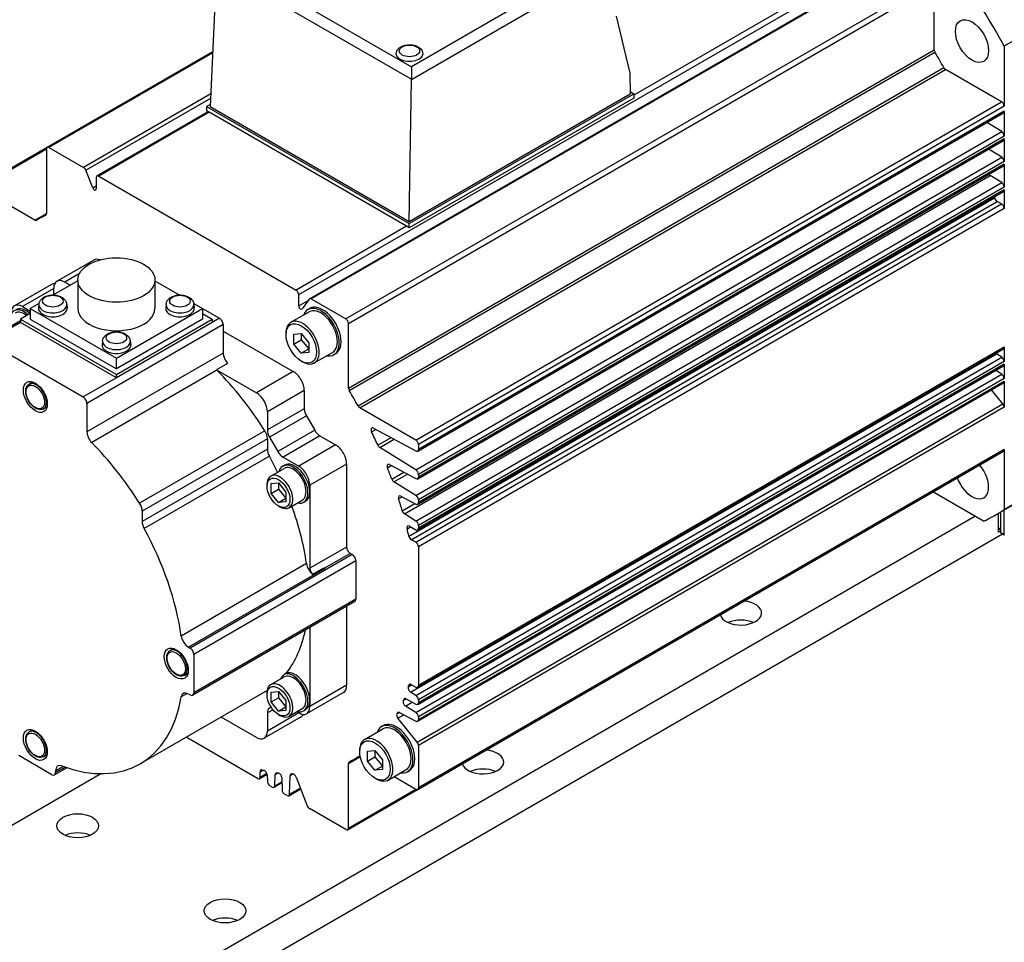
# Model space of a CAD drawing. Extents: x 15486 to 17171, y 5388 to 6587.
# Tile 17 of 22: x 16934 to 17028, y 6374 to 6462. Entities that reach past the tile are written whole.
import ezdxf

# ---------------------------------------------------------------- set-up
doc = ezdxf.new("R2010")
doc.units = 0
doc.header["$LTSCALE"] = 25.4
doc.layers.get('0').update_dxf_attribs({"linetype": 'CONTINUOUS'})

msp = doc.modelspace()

# ---------------------------------------------------------------- linework, layer by layer
for p, q in [((17016.72597, 6468.6965033), (16992.9328085, 6454.9595152)), ((16953.9370566, 6467.8525611), (16971.5669836, 6457.673918)), ((16960.7584682, 6435.8121035), (17016.9734573, 6468.2678426)), ((16961.7870153, 6435.4203442), (17018.0020044, 6467.8760833)), ((17018.1770044, 6467.8587482), (16961.9620153, 6435.4030091)), ((16971.5669028, 6456.4599071), (16991.1410088, 6467.7610225)), ((16990.0805101, 6468.3627076), (16971.5669836, 6457.673918)), ((16952.8764771, 6467.2508294), (16952.2741686, 6453.8561112)), ((16952.8770425, 6467.2615602), (16971.5669836, 6456.4709177)), ((17021.4999225, 6465.9402606), (16965.2849334, 6433.4845215)), ((16965.5324207, 6433.0558608), (17021.7474098, 6465.5115999)), ((17021.7474098, 6459.3098821), (17021.7474098, 6465.5115999)), ((16991.2196266, 6462.5202851), (16992.5496329, 6457.0575502)), ((17032.707565, 6462.0884671), (17028.4649243, 6459.6389774)), ((16936.6135301, 6449.9542627), (16952.5114466, 6459.1329291)), ((16965.5324207, 6426.854143), (17021.7474098, 6459.3098821)), ((16965.609888, 6426.6017537), (17021.8248771, 6459.0574927)), ((17028.4649243, 6459.6389774), (17028.4649243, 6453.8765236)), ((16952.5059821, 6459.0114027), (16936.7885301, 6449.9369276)), ((16966.4517607, 6425.1435873), (17022.6667498, 6457.5993264)), ((16966.6316027, 6424.9503041), (17022.8465918, 6457.4060432)), ((16971.5669836, 6457.673918), (16971.5669836, 6456.4709177)), ((17028.2174369, 6454.3051843), (17022.8465918, 6457.4060432)), ((16971.3660517, 6442.8334073), (16971.5669028, 6456.4599071)), ((16992.5496329, 6457.0575502), (16992.5792551, 6455.080856)), ((16992.5761695, 6455.2867617), (16992.9328085, 6455.080856)), ((16952.3288496, 6455.07216), (16940.1114481, 6448.0184399)), ((16940.3257785, 6447.7518094), (16952.3108281, 6454.671381)), ((16971.3660517, 6442.6292832), (16992.9328085, 6455.080856)), ((16971.3660517, 6442.8334073), (16992.5792551, 6455.080856)), ((16992.9328085, 6454.6726078), (16971.3660517, 6442.2210349)), ((16992.9328085, 6455.080856), (16992.9328085, 6454.6726078)), ((16952.2835919, 6454.0656759), (16951.9206152, 6453.8561112)), ((16951.9206152, 6453.8561112), (16971.3660517, 6442.6292832)), ((16951.9206152, 6453.8561112), (16951.9206152, 6453.4478629)), ((16952.1690843, 6453.3044092), (16951.9206152, 6453.4478629)), ((16952.2741686, 6453.8561112), (16971.3660517, 6442.8334073)), ((16972.0024478, 6421.8494452), (17028.2174369, 6454.3051843)), ((17028.4649243, 6453.8765236), (16972.2499352, 6421.4207845)), ((17028.4649243, 6453.4176452), (16972.2499352, 6420.9619061)), ((17028.4649243, 6453.4176452), (17028.4649243, 6451.0285908)), ((16941.3874826, 6447.1980199), (16952.0665717, 6453.3635949)), ((16952.1690843, 6453.3044092), (16941.5624826, 6447.1806848)), ((16971.1175826, 6442.3644886), (16952.1690843, 6453.3044092)), ((16972.1774478, 6420.8016841), (17028.3924369, 6453.2574232)), ((17028.2260741, 6451.4520907), (17026.7957401, 6452.3355699)), ((16972.011085, 6418.9963516), (17028.2260741, 6451.4520907)), ((16972.1774478, 6418.1480702), (17028.3924369, 6450.6038093)), ((17028.4649243, 6451.0285908), (16972.2499352, 6418.5728517)), ((17028.4649243, 6450.7640313), (16972.2499352, 6418.3082922)), ((17028.4649243, 6450.7640313), (17028.4649243, 6448.5791011)), ((16929.8960157, 6446.0759039), (16936.6135301, 6449.9542627)), ((16930.0710157, 6446.0585688), (16936.5410427, 6449.7940407)), ((16936.5410427, 6449.7940407), (16936.5410427, 6443.5923229)), ((16936.7885301, 6449.9369276), (16940.1114481, 6448.0184399)), ((17028.2260741, 6449.002601), (17026.9665519, 6449.7805742)), ((16972.011085, 6416.5468619), (17028.2260741, 6449.002601)), ((16940.9851254, 6446.0524414), (16940.3257785, 6447.7518094)), ((16972.1774478, 6415.6985805), (17028.3924369, 6448.1543196)), ((17028.4649243, 6448.5791011), (16972.2499352, 6416.123362)), ((17028.4649243, 6448.3145416), (16972.2499352, 6415.8588025)), ((17028.4649243, 6448.3145416), (17028.4649243, 6446.1296113)), ((16941.3149952, 6447.0377979), (16941.3149952, 6445.9640531)), ((16941.5624826, 6447.1806848), (16960.5109809, 6436.2407642)), ((16970.9127808, 6414.7757654), (17027.1277699, 6447.2315044)), ((17028.2260741, 6446.5531113), (17027.1277699, 6447.2315044)), ((16935.4418608, 6442.95771), (16930.0710157, 6446.0585688)), ((16940.9851254, 6446.0524414), (16941.3149952, 6446.2428918)), ((16972.011085, 6414.0973722), (17028.2260741, 6446.5531113)), ((17028.4649243, 6446.1296113), (16972.2499352, 6413.6738722)), ((17028.4649243, 6445.8650518), (16972.2499352, 6413.4093127)), ((17028.4649243, 6445.8650518), (17028.4649243, 6444.0785646)), ((16971.3280295, 6412.6433045), (17027.5430186, 6445.0990436)), ((16972.1774478, 6413.2490908), (17028.3924369, 6445.7048299)), ((16971.5647613, 6412.3041846), (17027.7797505, 6444.7599237)), ((16972.0024478, 6412.0514862), (17028.2174369, 6444.5072253)), ((17028.4649243, 6444.0785646), (16972.2499352, 6411.6228255)), ((17028.2174369, 6444.5072253), (17027.7797505, 6444.7599237)), ((16935.4418608, 6442.95771), (16936.5410427, 6443.5923229)), ((16936.0367317, 6443.1965892), (16936.5079221, 6443.4686311)), ((16936.4635755, 6443.429385), (16936.4733973, 6443.4350556)), ((16971.1175826, 6442.3644886), (16960.5109809, 6436.2407642)), ((16971.3660517, 6442.2210349), (16971.1175826, 6442.3644886)), ((16971.3660517, 6442.2210349), (16971.3660517, 6442.6292832)), ((16941.0943436, 6439.1314039), (16937.5588097, 6437.0901624)), ((16939.7099602, 6437.8248238), (16938.3088097, 6437.0158692)), ((16937.0284796, 6436.7839762), (16933.4929457, 6434.7427348)), ((16937.2481495, 6436.4034968), (16934.2429457, 6434.6684415)), ((16939.5585571, 6437.1250388), (16937.2265477, 6435.7786525)), ((16937.2481495, 6435.7911243), (16937.2481495, 6436.4034968)), ((16938.3088097, 6437.0158692), (16938.8391398, 6436.709683)), ((16939.5585571, 6437.2199933), (16939.5585571, 6434.4847298)), ((16946.9585571, 6437.2199933), (16946.9585571, 6434.4847298)), ((16946.9585571, 6437.1250388), (16949.2905665, 6435.7786525)), ((16960.7584682, 6434.7383587), (16960.7584682, 6435.8121035)), ((16934.2429457, 6434.6684415), (16934.9854078, 6434.2397808)), ((16935.8378017, 6434.9768596), (16934.9854078, 6434.4847298)), ((16934.9854078, 6434.4847298), (16943.2585571, 6429.7082248)), ((16934.9854078, 6434.4847298), (16934.9854078, 6433.4641091)), ((16935.8208506, 6434.8784049), (16935.7838593, 6434.5338408)), ((16938.4916006, 6434.8784049), (16938.5285919, 6434.5338408)), ((16943.2585571, 6429.7082248), (16951.5317065, 6434.4847298)), ((16948.0255137, 6434.8784049), (16947.9885223, 6434.5338408)), ((16950.6793126, 6434.9768596), (16951.5317065, 6434.4847298)), ((16950.6962636, 6434.8784049), (16950.733255, 6434.5338408)), ((16951.5317065, 6434.4847298), (16951.5317065, 6433.4641091)), ((16951.5317065, 6434.4847298), (16953.1580521, 6433.5457587)), ((16960.7584682, 6434.7383587), (16961.6596893, 6435.2586789)), ((16961.747685, 6435.3838659), (16961.088338, 6434.4458462)), ((16961.6307703, 6434.3840153), (16961.807547, 6434.4860774)), ((16961.9620153, 6435.4030091), (16965.2849334, 6433.4845215)), ((16934.9854078, 6433.9948318), (16934.066169, 6433.4641091)), ((16951.5317065, 6433.9948318), (16952.4509453, 6433.4641091)), ((16953.1580521, 6433.5457587), (16952.4509453, 6433.1375104)), ((16960.005681, 6433.1570944), (16961.7557703, 6434.1675089)), ((16934.066169, 6433.3066124), (16930.6341885, 6431.3251575)), ((16934.066169, 6433.1375104), (16930.8841885, 6431.3003931)), ((16934.066169, 6433.4641091), (16943.2585571, 6428.1568813)), ((16934.066169, 6433.4641091), (16934.066169, 6433.1375104)), ((16943.2585571, 6427.8302827), (16934.066169, 6433.1375104)), ((16934.9854078, 6433.4641091), (16943.2585571, 6428.6876041)), ((16953.5116055, 6432.9333863), (16940.43013, 6425.3807929)), ((16943.2585571, 6428.1568813), (16952.4509453, 6433.4641091)), ((16951.5317065, 6433.4641091), (16943.2585571, 6428.6876041)), ((16952.4509453, 6433.1375104), (16943.2585571, 6427.8302827)), ((16952.4509453, 6433.4641091), (16952.4509453, 6433.1375104)), ((16953.5116055, 6432.9333863), (16953.5116055, 6430.2090855)), ((16965.5324207, 6426.854143), (16965.5324207, 6433.0558608)), ((16953.5116055, 6432.3210138), (16960.2291199, 6428.4426551)), ((16959.5396908, 6431.984209), (16959.5396908, 6432.1270959)), ((16960.2998306, 6432.0167466), (16961.0069373, 6432.0799028)), ((16960.2998306, 6431.0739376), (16960.2998306, 6432.0167466)), ((16961.0069373, 6432.0799028), (16961.0069373, 6431.4821859)), ((16961.0069373, 6432.0799028), (16961.7140441, 6431.20025)), ((16930.8841885, 6431.3003931), (16940.0765766, 6425.9931653)), ((16941.9231822, 6431.3552222), (16941.8861908, 6431.010658)), ((16944.5939321, 6431.3552222), (16944.6309235, 6431.010658)), ((16960.2998306, 6431.0739376), (16961.0069373, 6431.4821859)), ((16961.0069373, 6430.1942848), (16960.2998306, 6431.0739376)), ((16961.0069373, 6431.4821859), (16961.7140441, 6430.6025331)), ((16961.7140441, 6431.20025), (16961.7140441, 6430.257441)), ((17028.4649243, 6430.7696703), (16972.2499352, 6398.3139313)), ((17028.4649243, 6430.7696703), (17028.4649243, 6429.3914314)), ((16953.5116055, 6430.2090855), (16940.43013, 6422.6564921)), ((16961.0069373, 6430.1942848), (16961.7140441, 6430.6025331)), ((16961.7140441, 6430.257441), (16961.0069373, 6430.1942848)), ((16962.255681, 6429.2599801), (16964.0057703, 6430.2703946)), ((16964.1307703, 6430.0538883), (16964.307547, 6430.1559503)), ((16971.4984861, 6397.6758109), (17027.7134752, 6430.13155)), ((16972.011085, 6397.3591923), (17028.2260741, 6429.8149313)), ((16972.1774478, 6398.1537093), (17028.3924369, 6430.6094484)), ((17028.2260741, 6429.8149313), (17027.7134752, 6430.13155)), ((16943.2585571, 6428.6876041), (16943.2585571, 6429.7082248)), ((16953.9309173, 6429.221186), (16952.8702571, 6428.6088136)), ((16961.0069373, 6429.4428634), (16961.130681, 6429.3714199)), ((16972.1774478, 6396.5109109), (17028.3924369, 6428.9666499)), ((17028.4649243, 6429.3914314), (16972.2499352, 6396.9356923)), ((17028.4649243, 6429.1268719), (16972.2499352, 6396.6711328)), ((17028.4649243, 6429.1268719), (17028.4649243, 6427.7584382)), ((16952.9080254, 6428.5690668), (16940.8872101, 6421.6288459)), ((16943.2585571, 6427.8302827), (16943.2585571, 6428.1568813)), ((16952.8702571, 6428.6088136), (16956.693586, 6426.4014136)), ((16960.2291199, 6428.4426551), (16956.693586, 6426.4014136)), ((16972.011085, 6395.7261991), (17028.2260741, 6428.1819382)), ((17028.2260741, 6428.1819382), (17027.6497991, 6428.5378878)), ((16934.8812709, 6427.2349813), (16935.2258952, 6427.4339503)), ((16943.2585571, 6427.8302827), (16940.0765766, 6425.9931653)), ((16972.1727985, 6394.8849013), (17028.3877876, 6427.3406404)), ((17028.4649243, 6427.7584382), (16972.2499352, 6395.3026992)), ((16972.2499352, 6395.0479449), (17028.4649243, 6427.503684)), ((17028.4649243, 6427.503684), (17028.4649243, 6425.0100686)), ((16961.2897801, 6426.6055378), (16957.7542462, 6424.5642963)), ((16961.2897801, 6426.6055378), (16961.2897801, 6424.8698404)), ((17028.3411806, 6425.3289994), (17027.2514869, 6426.6845969)), ((16936.2562709, 6424.8534115), (16936.6008952, 6425.0523804)), ((16940.43013, 6425.3807929), (16940.43013, 6422.6564921)), ((16972.1261915, 6392.8732603), (17028.3411806, 6425.3289994)), ((16961.2897801, 6424.8698404), (16957.7542462, 6422.828599)), ((16957.7542462, 6424.5642963), (16957.7542462, 6422.828599)), ((16961.4968868, 6424.172917), (16957.9613529, 6422.1316755)), ((16961.4968868, 6424.172917), (16962.2918259, 6422.7960422)), ((16972.0024478, 6421.8494452), (16966.6316027, 6424.9503041)), ((17028.4649243, 6425.0100686), (16972.2499352, 6392.5543295)), ((16957.5099729, 6422.7449109), (16945.4891576, 6415.80469)), ((16962.2918259, 6422.7960422), (16958.756292, 6420.7548008)), ((16962.7918259, 6422.2682208), (16959.256292, 6420.2269793)), ((16962.7918259, 6422.2682208), (16964.2949839, 6421.4003721)), ((16967.7518968, 6422.6474641), (16968.1593374, 6422.8827)), ((16967.9382701, 6423.0014192), (16972.011085, 6420.8142066)), ((16957.7542462, 6421.9865898), (16945.7334309, 6415.0463689)), ((16957.7542462, 6421.9865898), (16957.7542462, 6420.9743604)), ((16957.9613529, 6422.1316755), (16958.756292, 6420.7548008)), ((16964.2949839, 6421.4003721), (16960.75945, 6419.3591306)), ((16968.352223, 6421.3690481), (16969.6175636, 6422.0995928)), ((16968.5455999, 6421.1368893), (16969.9260811, 6421.9339105)), ((16972.2499352, 6421.4207845), (16972.2499352, 6420.9619061)), ((16957.7542462, 6420.9743604), (16945.7334309, 6414.0341395)), ((16957.942529, 6420.3108919), (16945.9217137, 6413.370671)), ((16972.011085, 6418.9963516), (16968.5455999, 6421.1368893)), ((16972.1774478, 6388.3557503), (17028.3924369, 6420.8114894)), ((17028.4649243, 6420.9717114), (16972.2499352, 6388.5159723)), ((17028.4649243, 6420.9717114), (17028.4649243, 6415.2092576)), ((16959.2291199, 6419.3561262), (16959.4058966, 6419.4581883)), ((16959.256292, 6420.2269793), (16960.75945, 6419.3591306)), ((16965.355644, 6419.5632548), (16961.8201101, 6417.5220133)), ((16965.355644, 6419.5632548), (16965.355644, 6411.6024131)), ((16969.2694268, 6419.2094968), (16969.6494067, 6419.4288783)), ((16969.4735044, 6419.5233426), (16972.011085, 6418.1605927)), ((16958.0813277, 6418.4047729), (16959.3541199, 6419.1396198)), ((16969.6851886, 6418.1244689), (16970.8384724, 6418.7903176)), ((16969.8941167, 6417.8544567), (16971.1890152, 6418.6020666)), ((16972.2499352, 6418.5728517), (16972.2499352, 6418.3082922)), ((16957.7188908, 6417.4403637), (16957.7188908, 6417.603663)), ((16958.1077995, 6417.6872316), (16958.8149063, 6417.7503879)), ((16958.1077995, 6416.7444226), (16958.1077995, 6417.6872316)), ((16958.8149063, 6417.7503879), (16959.5220131, 6416.870735)), ((16958.8149063, 6417.7503879), (16958.8149063, 6417.1526709)), ((16961.8201101, 6417.5220133), (16961.8201101, 6416.9096409)), ((16972.011085, 6416.5468619), (16969.8941167, 6417.8544567)), ((17032.707565, 6417.6587473), (17028.4649243, 6415.2092576)), ((16958.1077995, 6416.7444226), (16958.8149063, 6417.1526709)), ((16958.8149063, 6415.8647698), (16958.1077995, 6416.7444226)), ((16958.8149063, 6417.1526709), (16959.5220131, 6416.2730181)), ((16959.5220131, 6416.870735), (16959.5220131, 6415.927926)), ((16961.8201101, 6416.9096409), (16961.8201101, 6409.5611717)), ((17026.4903538, 6414.0692388), (17021.6024351, 6416.89128)), ((17031.7443615, 6417.0470271), (17027.5017208, 6414.5975373)), ((16958.8149063, 6415.8647698), (16959.5220131, 6416.2730181)), ((16959.5220131, 6415.927926), (16958.8149063, 6415.8647698)), ((16959.8313277, 6415.373684), (16961.1041199, 6416.1085309)), ((16961.2291199, 6415.8920246), (16961.4058966, 6415.9940867)), ((16970.3459894, 6416.2101114), (16970.7006208, 6416.4148579)), ((16970.5626269, 6416.4889644), (16972.011085, 6415.711103)), ((16970.6921052, 6415.0812814), (16971.8929098, 6415.7745663)), ((16972.2499352, 6416.123362), (16972.2499352, 6415.8588025)), ((16945.7334309, 6415.0463689), (16945.7334309, 6414.0341395)), ((16958.8149063, 6415.5420091), (16958.9563277, 6415.4603595)), ((16972.011085, 6414.0973722), (16970.9127808, 6414.7757654)), ((17027.9345942, 6413.0312821), (17027.9345942, 6414.8474569)), ((17028.1113709, 6414.949519), (17028.1113709, 6413.3374683)), ((17028.1320816, 6412.9700449), (17028.1320816, 6414.9614763)), ((17028.1467262, 6412.9496325), (17028.1467262, 6414.9699314)), ((17028.4295689, 6415.1332307), (17028.4295689, 6412.7863331)), ((16915.2437224, 6350.826915), (17025.6364971, 6414.5622132)), ((17028.3088583, 6412.8391153), (16915.7617267, 6347.8599986)), ((16971.1590141, 6413.3522535), (16971.4882966, 6413.5423648)), ((16971.385137, 6413.5977644), (16972.011085, 6413.2616133)), ((16972.2499352, 6413.6738722), (16972.2499352, 6413.4093127)), ((17028.0760155, 6413.3170559), (17027.9345942, 6413.3987056)), ((17027.9345942, 6413.3578808), (17028.1320816, 6413.2438614)), ((17028.1290485, 6413.2047876), (17027.9345942, 6413.3170559)), ((17028.1320816, 6412.9989124), (17027.9345942, 6413.1129318)), ((17028.0053049, 6413.072107), (17027.9345942, 6413.0312821)), ((17028.1010155, 6413.3145795), (17028.1320816, 6413.3325155)), ((17028.1320816, 6413.3494257), (17028.1113709, 6413.3374683)), ((17028.1290485, 6413.2047876), (17028.1320816, 6413.2065388)), ((17028.4295689, 6412.7863331), (17028.1467262, 6412.9496325)), ((17028.1570816, 6412.9267436), (17028.4399243, 6412.7634443)), ((16972.0024478, 6412.0514862), (16971.5647613, 6412.3041846)), ((16965.8859741, 6410.8879786), (16950.3296249, 6401.9065162)), ((16965.355644, 6411.6024131), (16961.8201101, 6409.5611717)), ((16965.7091974, 6410.9900407), (16963.2348546, 6409.5614782)), ((16965.7091974, 6410.9900407), (16965.8859741, 6410.8879786)), ((16972.2499352, 6411.6228255), (16972.2499352, 6398.3139313)), ((16961.5057145, 6410.0059961), (16949.4848992, 6403.0657752)), ((16966.2395275, 6410.2756062), (16950.6831783, 6401.2941438)), ((16966.2395275, 6410.2756062), (16966.2395275, 6406.6013715)), ((16963.2622513, 6409.5450477), (16950.1807758, 6401.9924543)), ((16962.1067604, 6408.9948017), (16963.1674206, 6409.6071742)), ((16966.1359741, 6406.372483), (16950.5796249, 6397.3910206)), ((16966.2395275, 6406.6013715), (16950.6831783, 6397.6199092)), ((16965.355644, 6405.9219592), (16965.355644, 6398.3343437)), ((16961.8201101, 6403.8807178), (16961.8201101, 6396.9054746)), ((16948.4046881, 6401.6684321), (16948.7493124, 6401.8674011)), ((16950.1807758, 6401.9924543), (16950.3296249, 6401.9065162)), ((16950.6831783, 6401.2941438), (16950.6831783, 6397.6199092)), ((16959.4142998, 6399.4250458), (16959.5910765, 6399.5271079)), ((16949.7796881, 6399.2868623), (16950.1243124, 6399.4858312)), ((16958.0813277, 6398.4006067), (16959.3541199, 6399.1354536)), ((16957.5636978, 6397.7458244), (16945.5428825, 6390.8056035)), ((16958.1077995, 6397.6830654), (16958.8149063, 6397.7462216)), ((16958.1077995, 6396.7402563), (16958.1077995, 6397.6830654)), ((16958.8149063, 6397.7462216), (16959.5220131, 6396.8665688)), ((16958.8149063, 6397.7462216), (16958.8149063, 6397.1485046)), ((16965.0449839, 6397.647678), (16961.50945, 6395.6064365)), ((16965.355644, 6398.3343437), (16961.8201101, 6396.2931022)), ((16971.2710562, 6398.1785258), (16971.6302729, 6398.3859196)), ((16971.3280295, 6398.3579772), (16971.4925945, 6398.4529888)), ((16972.011085, 6397.3591923), (16971.4984861, 6397.6758109)), ((16971.5647613, 6398.4237427), (16972.0024478, 6398.1710443)), ((16950.0552539, 6397.5612257), (16949.4848992, 6397.2319313)), ((16950.3296249, 6397.415785), (16950.1807758, 6397.5017231)), ((16957.7188908, 6397.4361974), (16957.7188908, 6397.5994967)), ((16958.1077995, 6396.7402563), (16958.8149063, 6397.1485046)), ((16958.8149063, 6395.8606035), (16958.1077995, 6396.7402563)), ((16958.8149063, 6397.1485046), (16959.5220131, 6396.2688518)), ((16959.5220131, 6396.8665688), (16959.5220131, 6395.9237598)), ((16961.8201101, 6396.9054746), (16961.8201101, 6396.2931022)), ((16970.7833712, 6396.8655945), (16971.0679737, 6397.0299098)), ((16970.8322681, 6396.9825714), (16970.9742607, 6397.0645509)), ((16971.0051115, 6396.3475621), (16971.6477182, 6396.7185712)), ((16971.0545788, 6397.0371032), (16972.011085, 6396.5234333)), ((16972.2499352, 6396.9356923), (16972.2499352, 6396.6711328)), ((16958.2926862, 6395.9922404), (16957.7542462, 6395.6813719)), ((16958.1177172, 6396.229426), (16957.9613529, 6396.139149)), ((16958.8149063, 6395.8606035), (16959.5220131, 6396.2688518)), ((16959.5220131, 6395.9237598), (16958.8149063, 6395.8606035)), ((16959.8313277, 6395.3695178), (16961.1041199, 6396.1043647)), ((16960.75945, 6395.6807298), (16960.5649063, 6395.7930496)), ((16961.2291199, 6395.8878584), (16961.4058966, 6395.9899204)), ((16970.1764124, 6395.603165), (16970.4200847, 6395.7438493)), ((16970.225504, 6395.6942589), (16970.3438617, 6395.7625927)), ((16972.011085, 6395.7261991), (16971.0051115, 6396.3475621)), ((16956.693586, 6393.3333021), (16953.3072855, 6395.2883836)), ((16960.9791199, 6395.3002503), (16957.443586, 6393.2590089)), ((16957.7542462, 6395.6813719), (16957.7542462, 6393.9456745)), ((16960.75945, 6395.6807298), (16957.7542462, 6393.9456745)), ((16958.8149063, 6395.5378429), (16958.9563277, 6395.4561932)), ((16970.275965, 6395.1749734), (16970.8568036, 6395.5103207)), ((16972.1261915, 6392.8732603), (16970.275965, 6395.1749734)), ((16970.4407359, 6395.7337604), (16972.011085, 6394.8904402)), ((16972.2499352, 6395.3026992), (16972.2499352, 6395.0479449)), ((16934.8812709, 6393.8606836), (16935.2258952, 6394.0596525)), ((16967.0767488, 6393.1487619), (16968.8268381, 6394.1591765)), ((16968.7018381, 6394.3756828), (16968.8786148, 6394.4777449)), ((16956.799652, 6389.3937061), (16949.9485283, 6393.3492042)), ((16966.6107586, 6391.9758765), (16966.6107586, 6392.1187634)), ((16967.3708984, 6392.0084142), (16968.0780052, 6392.0715704)), ((16967.3708984, 6391.0656051), (16967.3708984, 6392.0084142)), ((16968.0780052, 6392.0715704), (16968.0780052, 6391.4738534)), ((16968.0780052, 6392.0715704), (16968.7851119, 6391.1919176)), ((16972.2499352, 6392.5543295), (16972.2499352, 6388.5159723)), ((16937.0713728, 6389.7611296), (16933.8893923, 6391.5982469)), ((16936.2562709, 6391.4791137), (16936.6008952, 6391.6780827)), ((16965.5324207, 6390.8393313), (16966.6316027, 6391.4739442)), ((16966.0367317, 6391.235065), (16966.5079221, 6391.5071069)), ((16966.4517607, 6391.4883246), (16966.4615825, 6391.4939953)), ((16966.6316027, 6391.4739442), (16966.6734367, 6391.4497914)), ((16967.3708984, 6391.0656051), (16968.0780052, 6391.4738534)), ((16968.0780052, 6390.1859523), (16967.3708984, 6391.0656051)), ((16968.0780052, 6391.4738534), (16968.7851119, 6390.5942006)), ((16968.7851119, 6391.1919176), (16968.7851119, 6390.2491085)), ((16938.5180928, 6390.4272918), (16937.3213728, 6389.7363652)), ((16938.1468431, 6390.5539288), (16937.4249262, 6390.1371299)), ((16938.3323595, 6390.4891606), (16937.4249262, 6389.9652537)), ((16937.4249262, 6390.1371299), (16937.4249262, 6389.9652537)), ((16957.0471394, 6390.0419898), (16957.3111068, 6390.1943914)), ((16965.5324207, 6384.6376135), (16965.5324207, 6390.8393313)), ((16968.0780052, 6390.1859523), (16968.7851119, 6390.5942006)), ((16968.7851119, 6390.2491085), (16968.0780052, 6390.1859523)), ((16969.3267488, 6389.2516476), (16971.0768381, 6390.2620622)), ((16971.2018381, 6390.0455558), (16971.3786148, 6390.1476179)), ((16941.8437298, 6389.8628373), (16883.3312574, 6356.0806456)), ((16956.974652, 6389.376371), (16957.7173401, 6389.8051622)), ((16957.0471394, 6389.536593), (16957.0471394, 6390.0419898)), ((16957.0471394, 6389.536593), (16957.6838169, 6389.9041789)), ((16957.728005, 6389.7254199), (16957.7459053, 6389.1231869)), ((16958.4696938, 6388.7053075), (16958.5030957, 6389.790501)), ((16958.5030957, 6389.790501), (16958.7659731, 6389.9422734)), ((16959.1249895, 6389.4885705), (16959.1601189, 6388.3066904)), ((16959.8839073, 6387.8888109), (16959.9387451, 6389.6704332)), ((16959.9387451, 6389.6704332), (16960.2153167, 6389.8301119)), ((16960.5039625, 6389.5337633), (16961.57189, 6386.7813401)), ((16968.0780052, 6389.4345309), (16968.2017488, 6389.3630875)), ((16969.9037411, 6389.5847743), (16972.0024478, 6388.3730854)), ((16958.2223572, 6388.5723069), (16957.9932419, 6388.7045866)), ((16958.3973572, 6388.5549718), (16959.1399949, 6388.9837339)), ((16958.4696938, 6388.7053075), (16959.1368222, 6389.0904743)), ((16959.8115707, 6387.7384752), (16960.9463295, 6388.3936285)), ((16959.8839073, 6387.8888109), (16960.9119136, 6388.4823306)), ((16965.4599334, 6384.4773915), (16972.1774478, 6388.3557503)), ((16965.5324207, 6384.6376135), (16972.0024478, 6388.3730854)), ((16959.6365707, 6387.7558103), (16959.4074555, 6387.8880901)), ((16965.2849334, 6384.4947266), (16961.7862203, 6386.5147095))]:
    msp.add_line(p, q)
for centre, start, end in [((17028.1820816, 6412.9700449), 180, 239.999999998), ((17028.4649243, 6412.8067456), 239.999999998, 300.000000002)]:
    msp.add_arc(centre, 0.05, start, end)
for centre, major_axis, ratio, start_param, end_param in [((17007.2517208, 6449.6715662), (20.25, -35.0740289), 0.5773502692, 1.5220221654, 1.6195704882), ((16971.3872649, 6458.9469674), (1.3, 0), 0.5773502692, 2.8661195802, 6.5586583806), ((17021.9948972, 6459.1669952), (-0.175, 0.3031089), 0.5773502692, 0.7853981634, 1.5988624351), ((17007.2517208, 6449.6715662), (-15, 25.9807621), 0.5773502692, 4.684322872, 4.7404550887), ((17022.8465918, 6457.691817), (-0.175, 0.3031089), 0.5773502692, 1.5427302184, 2.3561944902), ((16971.0363302, 6456.7551727), (0.3545785, -0.6611578), 0.5971344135, 0.821566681, 0.8390199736), ((17028.2174369, 6454.0194105), (-0.175, 0.3031089), 0.5773502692, 3.926990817, 5.4977871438), ((17028.2174369, 6453.5605321), (0.175, -0.3031089), 0.5773502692, 0, 0.7853981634), ((17028.2174369, 6451.1714777), (-0.175, 0.3031089), 0.5773502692, 3.926990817, 5.4628805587), ((17028.2174369, 6450.9069182), (0.175, -0.3031089), 0.5773502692, 0, 0.7853981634), ((16936.7885301, 6449.6511538), (-0.175, 0.3031089), 0.5773502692, 5.4977871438, 7.0685834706), ((17028.2174369, 6448.721988), (-0.175, 0.3031089), 0.5773502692, 3.926990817, 5.4628805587), ((16940.1114481, 6447.7326661), (-0.175, 0.3031089), 0.5773502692, 4.4505895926, 5.4977871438), ((17028.2174369, 6448.4574285), (0.175, -0.3031089), 0.5773502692, 0, 0.7853981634), ((16941.5624826, 6446.894911), (-0.175, 0.3031089), 0.5773502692, 5.4977871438, 7.0685834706), ((17027.136407, 6447.5121175), (-0.175, 0.3031089), 0.5773502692, 1.7775565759, 2.3212879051), ((16941.1382185, 6446.0661151), (0.125, -0.2165064), 0.5773502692, 4.4505895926, 7.0685834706), ((17028.2174369, 6446.2724982), (-0.175, 0.3031089), 0.5773502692, 3.926990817, 5.4628805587), ((17028.2174369, 6446.0079387), (0.175, -0.3031089), 0.5773502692, 0, 0.7853981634), ((17007.2517208, 6449.6715662), (-15, 25.9807621), 0.5773502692, 4.2228878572, 4.2266578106), ((17027.7797505, 6445.0456975), (-0.175, 0.3031089), 0.5773502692, 1.0812952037, 2.3561944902), ((17028.2174369, 6444.2214515), (-0.175, 0.3031089), 0.5773502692, 3.926990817, 5.4977871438), ((16951.0367317, 6417.2158271), (-15, 25.9807621), 0.5773502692, 6.2551191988, 6.3112514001), ((16936.2935553, 6443.7352098), (0.175, -0.3031089), 0.5773502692, 6.2551191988, 7.0685834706), ((16935.4418608, 6443.2434838), (0.175, -0.3031089), 0.5773502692, 5.4977871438, 6.3112527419), ((16941.8443436, 6437.8323658), (-0.75, 1.2990381), 0.5773502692, 5.6748754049, 6.2831853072), ((16937.7784796, 6435.4849381), (-0.75, 1.2990381), 0.5773502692, 5.9218181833, 6.2831853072), ((16938.3088097, 6435.7911243), (-0.75, 1.2990381), 0.5773502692, 5.4977871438, 7.0685834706), ((16960.5109809, 6435.9549904), (-0.175, 0.3031089), 0.5773502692, 3.926990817, 5.4977871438), ((16961.9620153, 6435.1172353), (-0.175, 0.3031089), 0.5773502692, 5.4977871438, 6.544984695), ((16934.4197224, 6432.525138), (-1, 1.7320508), 0.5773502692, 5.2301947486, 6.7885458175), ((16934.2429457, 6433.4436966), (-0.75, 1.2990381), 0.5773502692, 5.4977871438, 7.0685834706), ((16934.5964991, 6432.6272001), (-1, 1.7320508), 0.5773502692, 5.2301947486, 6.2831853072), ((16937.1562256, 6434.4847298), (1.375, 0), 0.5773502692, 3.079689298, 6.3450886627), ((16937.1562256, 6434.8306177), (1.3379377, 0), 0.5773502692, 3.079689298, 6.3450886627), ((16943.2585571, 6434.4847298), (3.7, 0), 0.5773502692, 3.1415926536, 6.2831853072), ((16949.3608887, 6434.4847298), (1.375, 0), 0.5773502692, 3.079689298, 6.3450886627), ((16949.3608887, 6434.8306177), (1.3379377, 0), 0.5773502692, 3.079689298, 6.3450886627), ((16960.9352449, 6434.6362966), (0.125, -0.2165064), 0.5773502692, 3.926990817, 6.544984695), ((16962.8807703, 6432.2189518), (-1.25, 2.1650635), 0.5773502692, 2.6905658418, 6.734212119), ((16962.8807703, 6432.2189518), (-1.125, 1.9485572), 0.5773502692, 3.1415926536, 6.2831853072), ((16963.057547, 6432.3210138), (-1.25, 2.1650635), 0.5773502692, 3.1415926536, 6.2831853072), ((16934.4197224, 6432.525138), (-0.875, 1.5155445), 0.5773502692, 5.3136531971, 6.2831853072), ((16953.1580521, 6433.1375104), (0.25, -0.4330127), 0.5773502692, 0.7853981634, 2.3561944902), ((16961.130681, 6431.2085373), (-1.125, 1.9485572), 0.5773502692, 2.3561944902, 7.0685834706), ((16965.2849334, 6433.1987477), (-0.175, 0.3031089), 0.5773502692, 3.926990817, 5.4977871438), ((16943.2585571, 6430.961547), (1.375, 0), 0.5773502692, 3.079689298, 6.3450886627), ((16943.2585571, 6431.3074349), (1.3379377, 0), 0.5773502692, 3.079689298, 6.3450886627), ((17028.2174369, 6430.9125572), (0.175, -0.3031089), 0.5773502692, 0, 0.7853981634), ((16954.2187122, 6429.8008372), (0.5, -0.8660254), 0.5773502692, 3.926990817, 5.0786159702), ((17027.7221124, 6430.412163), (-0.175, 0.3031089), 0.5773502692, 2.0594661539, 2.3212879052), ((17028.2174369, 6429.5343183), (-0.175, 0.3031089), 0.5773502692, 3.926990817, 5.4628805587), ((17028.2174369, 6429.2697588), (0.175, -0.3031089), 0.5773502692, 0, 0.7853981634), ((16953.1580521, 6429.1884648), (0.5, -0.8660254), 0.5773502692, 5.0786159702, 5.1363796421), ((16947.5011978, 6415.1745856), (10.8125, -18.7277994), 0.5773502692, 1.6426132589, 1.9947869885), ((16960.2291199, 6427.2179102), (0.75, -1.2990381), 0.5773502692, 0.7853981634, 2.3561944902), ((17028.2174369, 6427.9013251), (-0.175, 0.3031089), 0.5773502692, 3.926990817, 5.4628805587), ((16935.5687709, 6426.0441964), (-0.6875, 1.1907849), 0.5773502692, 3.1415926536, 6.2831853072), ((17028.20136, 6427.6635423), (0.1864275, -0.322902), 0.5773502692, 0, 0.7601373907), ((16940.0765766, 6425.5849171), (0.25, -0.4330127), 0.5773502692, 0.7853981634, 2.3561944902), ((16956.693586, 6425.1766688), (0.75, -1.2990381), 0.5773502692, 0.7853981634, 2.3561944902), ((16965.7799081, 6426.7112561), (-0.175, 0.3031089), 0.5773502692, 0.7853981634, 1.5988624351), ((16951.0367317, 6417.2158271), (-15, 25.9807621), 0.5773502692, 4.684322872, 4.7404550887), ((16966.6316027, 6425.2360779), (-0.175, 0.3031089), 0.5773502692, 1.5427302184, 2.3561944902), ((17028.2174369, 6425.1529555), (-0.175, 0.3031089), 0.5773502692, 3.926990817, 4.9741883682), ((16961.9968868, 6424.4615921), (0.5, -0.8660254), 0.5773502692, 3.926990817, 4.7123889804), ((16941.1372368, 6422.2482438), (0.5, -0.8660254), 0.5773502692, 3.926990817, 5.1363796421), ((16957.0471394, 6422.3948381), (0.5, -0.8660254), 0.5773502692, 0.7853981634, 1.6426132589), ((16958.4613529, 6422.4203507), (0.5, -0.8660254), 0.5773502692, 3.926990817, 4.7123889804), ((16962.7918259, 6423.0847173), (0.5, -0.8660254), 0.5773502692, 4.7123889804, 5.4977871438), ((16967.9469073, 6422.7108328), (-0.175, 0.3031089), 0.5773502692, 5.5326937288, 7.7318890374), ((16951.0367317, 6417.2158271), (-15, 25.9807621), 0.5773502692, 4.5428800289, 4.590297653), ((16935.4803825, 6408.2343647), (10.8125, -18.7277994), 0.5773502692, 1.6426132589, 1.9947869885), ((16964.2949839, 6420.1756272), (0.75, -1.2990381), 0.5773502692, 0.7853981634, 2.3561944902), ((16968.554237, 6421.4175023), (-0.175, 0.3031089), 0.5773502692, 1.4012873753, 2.3212879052), ((16972.0024478, 6421.5636714), (-0.175, 0.3031089), 0.5773502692, 3.926990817, 5.4977871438), ((16958.4613529, 6420.5661121), (0.5, -0.8660254), 0.5773502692, 3.926990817, 4.6739947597), ((16947.5011978, 6415.1745856), (10.0625, -17.4287613), 0.5773502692, 1.4466195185, 1.5324021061), ((16959.256292, 6421.0434759), (0.5, -0.8660254), 0.5773502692, 4.7123889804, 5.4977871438), ((16972.0024478, 6421.104793), (0.175, -0.3031089), 0.5773502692, 5.5326937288, 7.0685834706), ((17028.2174369, 6421.1145983), (0.175, -0.3031089), 0.5773502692, 0, 0.7853981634), ((16960.2291199, 6417.6240754), (-1, 1.7320508), 0.5773502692, 2.6362321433, 6.7885458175), ((16960.2291199, 6417.6240754), (-0.875, 1.5155445), 0.5773502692, 3.1415926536, 6.2831853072), ((16960.4058966, 6417.7261375), (-1, 1.7320508), 0.5773502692, 3.926990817, 6.2831853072), ((16969.4821416, 6419.2327562), (-0.175, 0.3031089), 0.5773502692, 5.5326937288, 7.6050938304), ((17025.3767208, 6418.2781453), (1.125, -1.9485572), 0.5773502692, 4.402528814, 8.1638418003), ((16958.9563277, 6416.8892285), (-0.875, 1.5155445), 0.5773502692, 2.3561944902, 7.0685834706), ((16960.75945, 6418.1343858), (0.75, -1.2990381), 0.5773502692, 0.7853981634, 2.3561944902), ((16951.0367317, 6417.2158271), (-15, 25.9807621), 0.5773502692, 4.4238234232, 4.4635014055), ((16972.0024478, 6418.7157386), (-0.175, 0.3031089), 0.5773502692, 3.926990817, 5.4628805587), ((16969.9027539, 6418.1350697), (-0.175, 0.3031089), 0.5773502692, 1.2822307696, 2.3212879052), ((16972.0024478, 6418.4511791), (0.175, -0.3031089), 0.5773502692, 5.5326937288, 7.0685834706), ((16960.4058966, 6417.7261375), (1, -1.7320508), 0.5773502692, 0, 0.7853981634), ((16970.5712641, 6416.198378), (-0.175, 0.3031089), 0.5773502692, 5.5326937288, 7.4954992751), ((16972.0024478, 6416.2662489), (-0.175, 0.3031089), 0.5773502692, 3.926990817, 5.4628805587), ((16945.0263241, 6415.4546172), (0.5, -0.8660254), 0.5773502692, 0.7853981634, 1.6426132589), ((16951.0367317, 6417.2158271), (-15, 25.9807621), 0.5773502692, 4.3126167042, 4.3539066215), ((16972.0024478, 6416.0016894), (0.175, -0.3031089), 0.5773502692, 5.5326937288, 7.0685834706), ((16947.5011978, 6415.1745856), (10.0625, -17.4287613), 0.5773502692, 0.9638587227, 1.2684394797), ((16970.9214179, 6415.0563784), (-0.175, 0.3031089), 0.5773502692, 1.1710240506, 2.3212879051), ((17007.2517208, 6449.6715662), (20.25, -35.0740289), 0.5773502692, 6.2344111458, 6.3319594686), ((16946.4405377, 6413.6258912), (0.5, -0.8660254), 0.5773502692, 3.926990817, 4.6739947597), ((16972.0024478, 6413.8167591), (-0.175, 0.3031089), 0.5773502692, 3.926990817, 5.4628805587), ((16935.4803825, 6408.2343647), (10.0625, -17.4287613), 0.5773502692, 0.9638587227, 1.5324021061), ((16971.3937741, 6413.307178), (-0.175, 0.3031089), 0.5773502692, 5.5326937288, 7.3906796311), ((16951.0367317, 6417.2158271), (-15, 25.9807621), 0.5773502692, 4.2228878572, 4.2490884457), ((16972.0024478, 6413.5521997), (0.175, -0.3031089), 0.5773502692, 5.5326937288, 7.0685834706), ((17028.0760155, 6413.3578808), (0.025, -0.0433013), 0.5773502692, 5.4977871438, 7.0685834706), ((17028.1290485, 6413.2660249), (-0.0375, 0.0649519), 0.5773502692, 2.3561944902, 2.4134166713), ((17028.1820816, 6412.9700449), (-0.05, 0), 0.5773502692, 0, 0.7853981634), ((17028.1820816, 6412.9700449), (-0.025, -0.0433013), 0.5773502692, 5.4977871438, 6.2831853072), ((17028.4649243, 6412.8067456), (-0.025, -0.0433013), 0.5773502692, 5.4977871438, 6.2831853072), ((17028.4649243, 6412.8067456), (0.05, 0), 0.5773502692, 3.926990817, 5.4977871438), ((16971.5647613, 6412.5899584), (-0.175, 0.3031089), 0.5773502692, 1.0812952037, 2.3561944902), ((16972.0024478, 6411.7657124), (-0.175, 0.3031089), 0.5773502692, 3.926990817, 5.4977871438), ((16965.7091974, 6411.398289), (0.25, -0.4330127), 0.5773502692, 3.926990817, 5.4977871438), ((16965.8859741, 6410.4797303), (0.25, -0.4330127), 0.5773502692, 0.7853981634, 2.3561944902), ((16962.2015911, 6409.7491718), (0.5, -0.8660254), 0.5773502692, 4.1054513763, 5.3632709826), ((16962.1736635, 6409.3570475), (0.25, -0.4330127), 0.5773502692, 3.926990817, 5.3074085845), ((16963.2622513, 6410.3615442), (0.5, -0.8660254), 0.5773502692, 5.3632709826, 5.4977871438), ((16965.8859741, 6406.8054957), (0.25, -0.4330127), 0.5773502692, 0, 0.7853981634), ((17003.1858568, 6405.2745646), (2, 0), 0.5773502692, 3.2803452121, 7.7152290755), ((17003.1858568, 6403.4374473), (-2, 0), 0.5773502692, 4.0614168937, 5.3633610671), ((16947.5011978, 6415.1745856), (10.0625, -17.4287613), 0.5773502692, 0.229778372, 0.5702784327), ((16950.1807758, 6402.8089509), (0.5, -0.8660254), 0.5773502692, 4.1054513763, 5.4977871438), ((16949.0921881, 6400.4776472), (-0.6875, 1.1907849), 0.5773502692, 3.1415926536, 6.2831853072), ((16950.3296249, 6401.4982679), (0.25, -0.4330127), 0.5773502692, 0.7853981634, 2.3561944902), ((16960.2291199, 6397.6199092), (-1, 1.7320508), 0.5773502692, 2.6362321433, 6.1118157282), ((16960.4058966, 6397.7219712), (-1, 1.7320508), 0.5773502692, 3.926990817, 6.1118157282), ((16947.3244211, 6415.0725236), (10.0625, -17.4287613), 0.5773502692, 0.1752466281, 0.229778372), ((16960.2291199, 6397.6199092), (-0.875, 1.5155445), 0.5773502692, 3.1415926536, 6.2831853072), ((16950.1807758, 6396.6852265), (-0.5, 0.8660254), 0.5773502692, 5.4977871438, 6.8901229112), ((16947.5011978, 6415.1745856), (10.0625, -17.4287613), 0.5773502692, 0, 0.0177010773), ((16958.9563277, 6396.8850622), (-0.875, 1.5155445), 0.5773502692, 2.3561944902, 7.0685834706), ((16964.2949839, 6398.9467161), (0.75, -1.2990381), 0.5773502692, 0, 0.7853981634), ((16971.5071233, 6397.9564239), (-0.175, 0.3031089), 0.5773502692, 0.4804256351, 2.3212879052), ((16951.0367318, 6417.2158271), (-15, 25.9807621), 0.5773502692, 3.6220182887, 3.6310937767), ((16971.5647613, 6398.1379689), (-0.175, 0.3031089), 0.5773502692, 5.4977871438, 6.7726864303), ((16972.0024478, 6398.4568182), (0.175, -0.3031089), 0.5773502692, 5.4977871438, 7.0685834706), ((16935.4803825, 6408.2343647), (10.0625, -17.4287613), 0.5773502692, 5.6762477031, 6.8901229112), ((16950.3296249, 6397.8240333), (0.25, -0.4330127), 0.5773502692, 5.4977871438, 7.0685834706), ((16960.4058966, 6397.7219712), (1, -1.7320508), 0.5773502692, 0, 0.7853981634), ((16971.0137487, 6396.6281751), (-0.175, 0.3031089), 0.5773502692, 0.4113764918, 2.3212879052), ((16951.0367317, 6417.2158271), (-15, 25.9807621), 0.5773502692, 3.5529691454, 3.559329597), ((16971.063216, 6396.7465168), (-0.175, 0.3031089), 0.5773502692, 5.5326937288, 6.7009222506), ((16972.0024478, 6397.0785792), (-0.175, 0.3031089), 0.5773502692, 3.926990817, 5.4628805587), ((16958.4613529, 6395.2731236), (-0.5, 0.8660254), 0.5773502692, 0, 0.7853981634), ((16960.75945, 6396.9054746), (0.75, -1.2990381), 0.5773502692, 5.4977871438, 7.0685834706), ((16970.4493731, 6395.443174), (-0.175, 0.3031089), 0.5773502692, 5.5326937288, 6.6281514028), ((16972.0024478, 6396.8140197), (0.175, -0.3031089), 0.5773502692, 5.5326937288, 7.0685834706), ((16960.2291199, 6396.5992884), (0.75, -1.2990381), 0.5773502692, 0, 0.3613671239), ((16970.3997087, 6395.3510173), (-0.175, 0.3031089), 0.5773502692, 0.339568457, 1.8325957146), ((16951.0367317, 6417.2158271), (15, -25.9807621), 0.5773502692, 0.3395684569, 0.3449657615), ((16972.0024478, 6395.4455861), (-0.175, 0.3031089), 0.5773502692, 3.926990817, 5.4628805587), ((16971.9863709, 6395.2078033), (0.1864275, -0.322902), 0.5773502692, 5.5916636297, 7.0433226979), ((16935.5687709, 6392.6698986), (-0.6875, 1.1907849), 0.5773502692, 3.1415926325, 6.2831853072), ((16956.693586, 6394.558047), (0.75, -1.2990381), 0.5773502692, 5.4977871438, 7.0685834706), ((16969.9518381, 6392.2106193), (-1.25, 2.1650635), 0.5773502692, 2.6905658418, 6.734212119), ((16969.9518381, 6392.2106193), (-1.125, 1.9485572), 0.5773502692, 3.1415926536, 6.2831853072), ((16970.1286148, 6392.3126814), (-1.25, 2.1650635), 0.5773502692, 3.1415926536, 6.2831853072), ((16968.2017488, 6391.2002048), (-1.125, 1.9485572), 0.5773502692, 2.3561944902, 7.0685834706), ((16972.0024478, 6392.6972164), (-0.175, 0.3031089), 0.5773502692, 3.926990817, 4.9741883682), ((16978.4371195, 6390.9858744), (2, 0), 0.5773502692, 3.2803452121, 7.7152290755), ((16951.0367317, 6417.2158271), (15, -25.9807621), 0.5773502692, 6.2551191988, 6.3112514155), ((16966.6316027, 6391.1881704), (-0.175, 0.3031089), 0.5773502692, 5.4977871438, 6.3112514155), ((16938.132033, 6389.7288816), (-0.5, 0.8660254), 0.5773502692, 5.6762477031, 7.0685834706), ((16957.2946267, 6389.8991029), (-0.175, 0.3031089), 0.5773502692, 5.793684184, 7.0685834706), ((16951.0367317, 6417.2158271), (15, -25.9807621), 0.5773502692, 5.793684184, 5.8027596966), ((16957.4806684, 6389.8582464), (0.175, -0.3031089), 0.5773502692, 0.8203047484, 2.6611649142), ((16965.7799081, 6390.6964444), (-0.175, 0.3031089), 0.5773502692, 6.2551191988, 7.0685834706), ((16978.4371195, 6389.1487571), (-2, 0), 0.5773502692, 4.0614168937, 5.3633610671), ((16937.0713728, 6390.1693779), (0.25, -0.4330127), 0.5773502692, 5.4977871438, 7.0685834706), ((16956.799652, 6389.6794799), (0.175, -0.3031089), 0.5773502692, 5.4977871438, 7.0685834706), ((16957.9932419, 6388.9903604), (0.175, -0.3031089), 0.5773502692, 3.961897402, 5.4977871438), ((16958.7504323, 6389.6377278), (-0.175, 0.3031089), 0.5773502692, 5.8654483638, 7.0336768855), ((16951.0367317, 6417.2158272), (15, -25.9807622), 0.5773502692, 5.8654483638, 5.8718087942), ((16958.8776529, 6389.621397), (0.175, -0.3031089), 0.5773502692, 0.8203047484, 2.7302179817), ((16960.1860817, 6389.51766), (-0.175, 0.3031089), 0.5773502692, 5.9382195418, 7.0336768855), ((16951.0367317, 6417.2158272), (15, -25.9807622), 0.5773502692, 5.9382195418, 5.9435604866), ((16960.2896321, 6389.5146201), (-0.175, 0.3031089), 0.5773502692, 4.4505895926, 5.9435584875), ((16958.2223572, 6388.8580807), (0.175, -0.3031089), 0.5773502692, 5.4977871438, 7.0336768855), ((16959.4074555, 6388.1738639), (0.175, -0.3031089), 0.5773502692, 3.961897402, 5.4977871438), ((16972.0024478, 6388.6588592), (0.175, -0.3031089), 0.5773502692, 5.4977871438, 7.0685834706), ((16959.6365707, 6388.0415841), (0.175, -0.3031089), 0.5773502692, 5.4977871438, 7.0336768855), ((16961.7862203, 6386.8004833), (0.175, -0.3031089), 0.5773502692, 4.4505895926, 5.4977871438), ((16965.2849334, 6384.7805004), (0.175, -0.3031089), 0.5773502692, 5.4977871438, 7.0685834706), ((16939.5462465, 6383.0250328), (-2, 0), 0.5773502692, 4.0614168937, 5.3633610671), ((16953.6883822, 6374.860067), (-2, 0), 0.5773502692, 4.0614168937, 5.3633610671)]:
    msp.add_ellipse(centre, major_axis=major_axis, ratio=ratio, start_param=start_param, end_param=end_param)
for centre, major_axis in [((17025.3767208, 6460.1360398), (1.125, -1.9485572)), ((16971.3872649, 6459.1919163), (0.975, 0)), ((16943.2585571, 6437.2199933), (3.7, 0)), ((16937.1562256, 6435.1869612), (0.9798137, 0)), ((16949.3608887, 6435.1869612), (0.9798137, 0)), ((16961.0069373, 6431.1370938), (1.0375, -1.7970027)), ((16943.2585571, 6431.6637785), (0.9798137, 0)), ((16935.4803825, 6425.9931653), (0.8125, -1.4072913)), ((16935.4803825, 6425.9931653), (0.625, -1.0825318)), ((16958.8149063, 6416.8075788), (0.775, -1.3423394)), ((16949.0037997, 6400.4266162), (0.8125, -1.4072913)), ((16949.0037997, 6400.4266162), (0.625, -1.0825318)), ((16958.8149063, 6396.8034126), (0.775, -1.3423394)), ((16935.4803825, 6392.6188676), (0.8125, -1.4072913)), ((16935.4803825, 6392.6188676), (0.625, -1.0825318)), ((16968.0780052, 6391.1287613), (1.0375, -1.7970027)), ((16939.5462465, 6384.8621501), (-2, 0)), ((16953.6883822, 6376.6971843), (-2, 0))]:
    msp.add_ellipse(centre, major_axis=major_axis, ratio=0.5773502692)
for points, knots in [([(16970.1362793, 6459.1511201), (16970.1806825, 6459.2418165), (16970.2391242, 6459.3200677), (16970.3874507, 6459.4717255), (16970.4815886, 6459.5384241), (16970.7035491, 6459.658115), (16970.8347715, 6459.7045892), (16971.1103366, 6459.767326), (16971.2550416, 6459.782405), (16971.5425749, 6459.7805737), (16971.6853139, 6459.7640339), (16971.9624262, 6459.6976672), (16972.0967983, 6459.647743), (16972.3412285, 6459.508102), (16972.4533103, 6459.419705), (16972.5797432, 6459.2557056), (16972.6115786, 6459.2055992), (16972.6382505, 6459.1511201)], [4.2024638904, 4.2024638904, 4.2024638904, 4.2024638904, 4.4410257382, 4.4410257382, 4.7465025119, 4.7465025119, 5.122179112, 5.122179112, 5.5088181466, 5.5088181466, 5.8910001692, 5.8910001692, 6.2779111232, 6.2779111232, 6.6498121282, 6.6498121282, 6.7931103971, 6.7931103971, 6.7931103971, 6.7931103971]), ([(16935.8208506, 6434.8784049), (16935.8308532, 6434.9715758), (16935.857857, 6435.0612857), (16935.9401554, 6435.2324835), (16935.9981711, 6435.311311), (16936.1456866, 6435.4641157), (16936.2394663, 6435.5314364), (16936.4610553, 6435.6526305), (16936.5923408, 6435.6999113), (16936.8685585, 6435.764294), (16937.0138893, 6435.7801397), (16937.3028444, 6435.7796954), (16937.4463764, 6435.7637831), (16937.7251503, 6435.6986674), (16937.8603812, 6435.6493683), (16938.1071178, 6435.5110082), (16938.2205416, 6435.4231369), (16938.3828961, 6435.2170893), (16938.4402584, 6435.1107398), (16938.4805382, 6434.9545914), (16938.4874841, 6434.9167493), (16938.4916006, 6434.8784049)], [3.9888941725, 3.9888941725, 3.9888941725, 3.9888941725, 4.1977210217, 4.1977210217, 4.4354715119, 4.4354715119, 4.7394379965, 4.7394379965, 5.1140794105, 5.1140794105, 5.5004500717, 5.5004500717, 5.8822274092, 5.8822274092, 6.2686094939, 6.2686094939, 6.6416447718, 6.6416447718, 6.9207376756, 6.9207376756, 7.006680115, 7.006680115, 7.006680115, 7.006680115]), ([(16948.0255137, 6434.8784049), (16948.0355162, 6434.9715758), (16948.06252, 6435.0612857), (16948.1448184, 6435.2324835), (16948.2028341, 6435.311311), (16948.3503496, 6435.4641157), (16948.4441294, 6435.5314364), (16948.6657183, 6435.6526305), (16948.7970039, 6435.6999113), (16949.0732215, 6435.764294), (16949.2185523, 6435.7801397), (16949.5075074, 6435.7796954), (16949.6510394, 6435.7637831), (16949.9298134, 6435.6986674), (16950.0650442, 6435.6493683), (16950.3117809, 6435.5110082), (16950.4252047, 6435.4231369), (16950.5875591, 6435.2170893), (16950.6449215, 6435.1107398), (16950.6852013, 6434.9545914), (16950.6921471, 6434.9167493), (16950.6962636, 6434.8784049)], [3.9888941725, 3.9888941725, 3.9888941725, 3.9888941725, 4.1977210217, 4.1977210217, 4.4354715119, 4.4354715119, 4.7394379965, 4.7394379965, 5.1140794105, 5.1140794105, 5.5004500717, 5.5004500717, 5.8822274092, 5.8822274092, 6.2686094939, 6.2686094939, 6.6416447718, 6.6416447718, 6.9207376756, 6.9207376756, 7.006680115, 7.006680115, 7.006680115, 7.006680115]), ([(16941.9231822, 6431.3552222), (16941.9331847, 6431.4483931), (16941.9601885, 6431.5381029), (16942.0424869, 6431.7093008), (16942.1005026, 6431.7881283), (16942.2480181, 6431.940933), (16942.3417978, 6432.0082537), (16942.5633868, 6432.1294478), (16942.6946723, 6432.1767286), (16942.97089, 6432.2411113), (16943.1162208, 6432.2569569), (16943.4051759, 6432.2565127), (16943.5487079, 6432.2406003), (16943.8274818, 6432.1754846), (16943.9627127, 6432.1261856), (16944.2094494, 6431.9878254), (16944.3228732, 6431.8999541), (16944.4852276, 6431.6939065), (16944.5425899, 6431.587557), (16944.5828698, 6431.4314087), (16944.5898156, 6431.3935666), (16944.5939321, 6431.3552222)], [3.9888941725, 3.9888941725, 3.9888941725, 3.9888941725, 4.1977210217, 4.1977210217, 4.4354715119, 4.4354715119, 4.7394379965, 4.7394379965, 5.1140794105, 5.1140794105, 5.5004500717, 5.5004500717, 5.8822274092, 5.8822274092, 6.2686094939, 6.2686094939, 6.6416447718, 6.6416447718, 6.9207376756, 6.9207376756, 7.006680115, 7.006680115, 7.006680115, 7.006680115]), ([(16936.2562709, 6424.8534115), (16936.182334, 6424.810724), (16936.0983721, 6424.7860868), (16935.9166498, 6424.7729691), (16935.8184229, 6424.7871183), (16935.6118525, 6424.8538272), (16935.5032738, 6424.910446), (16935.2913248, 6425.0601678), (16935.1881279, 6425.1541528), (16934.9989383, 6425.3680554), (16934.9128872, 6425.4877746), (16934.7655241, 6425.741202), (16934.70415, 6425.8748057), (16934.6117945, 6426.1440302), (16934.5809079, 6426.2796013), (16934.5540231, 6426.5408754), (16934.5581931, 6426.666537), (16934.6050312, 6426.8934536), (16934.6471279, 6426.9955071), (16934.7561103, 6427.143269), (16934.8143852, 6427.1963649), (16934.8812709, 6427.2349813)], [2.3561944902, 2.3561944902, 2.3561944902, 2.3561944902, 2.6291923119, 2.6291923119, 2.92472794, 2.92472794, 3.2528951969, 3.2528951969, 3.5884221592, 3.5884221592, 3.9216354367, 3.9216354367, 4.2536016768, 4.2536016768, 4.5867327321, 4.5867327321, 4.922218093, 4.922218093, 5.2508247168, 5.2508247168, 5.4977871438, 5.4977871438, 5.4977871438, 5.4977871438]), ([(16949.7796881, 6399.2868623), (16949.7057512, 6399.2441748), (16949.6217892, 6399.2195376), (16949.440067, 6399.2064199), (16949.3418401, 6399.2205691), (16949.1352697, 6399.287278), (16949.026691, 6399.3438968), (16948.814742, 6399.4936186), (16948.7115451, 6399.5876036), (16948.5223555, 6399.8015062), (16948.4363044, 6399.9212254), (16948.2889413, 6400.1746529), (16948.2275672, 6400.3082566), (16948.1352117, 6400.577481), (16948.1043251, 6400.7130521), (16948.0774403, 6400.9743262), (16948.0816103, 6401.0999878), (16948.1284484, 6401.3269044), (16948.1705451, 6401.4289579), (16948.2795275, 6401.5767198), (16948.3378024, 6401.6298157), (16948.4046881, 6401.6684321)], [2.3561944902, 2.3561944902, 2.3561944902, 2.3561944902, 2.6291923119, 2.6291923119, 2.92472794, 2.92472794, 3.2528951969, 3.2528951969, 3.5884221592, 3.5884221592, 3.9216354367, 3.9216354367, 4.2536016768, 4.2536016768, 4.5867327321, 4.5867327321, 4.922218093, 4.922218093, 5.2508247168, 5.2508247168, 5.4977871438, 5.4977871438, 5.4977871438, 5.4977871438]), ([(16936.2562709, 6391.4791137), (16936.182334, 6391.4364262), (16936.0983721, 6391.411789), (16935.9166498, 6391.3986713), (16935.8184229, 6391.4128205), (16935.6118525, 6391.4795295), (16935.5032738, 6391.5361483), (16935.2913248, 6391.6858701), (16935.1881279, 6391.779855), (16934.9989383, 6391.9937576), (16934.9128872, 6392.1134769), (16934.7655241, 6392.3669043), (16934.70415, 6392.500508), (16934.6117945, 6392.7697324), (16934.5809079, 6392.9053035), (16934.5540231, 6393.1665776), (16934.5581931, 6393.2922392), (16934.6050312, 6393.5191558), (16934.6471279, 6393.6212094), (16934.7561103, 6393.7689713), (16934.8143852, 6393.8220671), (16934.8812709, 6393.8606836)], [2.3561944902, 2.3561944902, 2.3561944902, 2.3561944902, 2.6291923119, 2.6291923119, 2.92472794, 2.92472794, 3.2528951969, 3.2528951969, 3.5884221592, 3.5884221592, 3.9216354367, 3.9216354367, 4.2536016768, 4.2536016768, 4.5867327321, 4.5867327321, 4.922218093, 4.922218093, 5.2508247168, 5.2508247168, 5.4977871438, 5.4977871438, 5.4977871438, 5.4977871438])]:
    msp.add_open_spline(points, degree=3, knots=knots)

doc.saveas('drawing.dxf')
